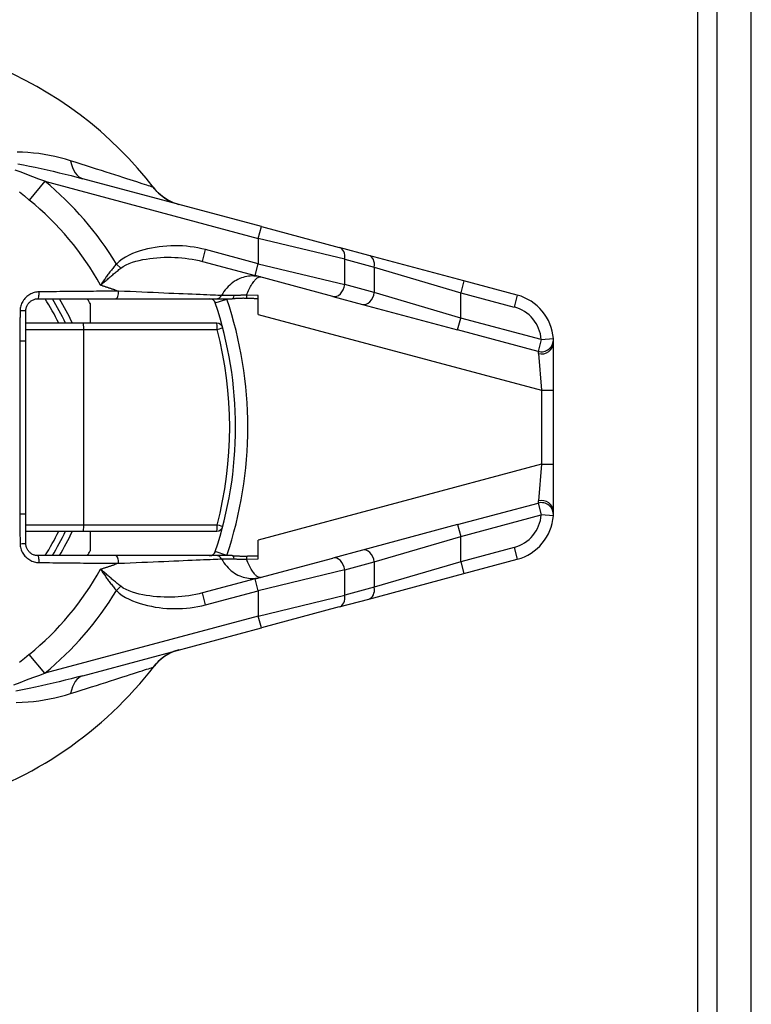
# Model space of a CAD drawing. Header units: inches. Extents: x 0 to 160, y -11 to 104.
# Tile 19 of 38: x 29.81 to 31.51, y 82.93 to 85.23. Entities that reach past the tile are written whole.
import ezdxf

# ---------------------------------------------------------------- set-up
doc = ezdxf.new("R2010")
doc.units = ezdxf.units.IN
doc.header["$LTSCALE"] = 9.635087
doc.header["$MEASUREMENT"] = 0
doc.layers.add('Visible Edges(ANSI)', color=7, linetype='Continuous', lineweight=25)
doc.layers.add('Visible Tangent Edges(ANSI)', color=7, linetype='Continuous', lineweight=25)

msp = doc.modelspace()

# ---------------------------------------------------------------- linework, layer by layer
at = {"layer": 'Visible Edges(ANSI)'}
for p, q in [((31.4336, 21.063), (31.4336, 90.257)), ((31.5133, 21.063), (31.5133, 90.257)), ((30.3708, 84.7473), (29.9544, 84.8589)), ((30.3708, 84.7473), (30.5523, 84.6986)), ((30.6211, 84.6802), (30.5523, 84.6986)), ((30.843, 84.6208), (30.6211, 84.6802)), ((30.2331, 84.6661), (30.356, 84.6331)), ((30.5376, 84.5845), (30.356, 84.6331)), ((30.9675, 84.5874), (30.843, 84.6208)), ((29.8497, 84.579), (30.0301, 84.579)), ((29.971, 84.5679), (29.971, 84.522)), ((30.0301, 84.579), (30.2656, 84.579)), ((30.2656, 84.579), (30.3024, 84.579)), ((30.3632, 84.5426), (30.3632, 84.5864)), ((30.5376, 84.5845), (30.6064, 84.566)), ((30.6064, 84.566), (30.8282, 84.5066)), ((29.8212, 84.4813), (29.8212, 84.5505)), ((29.9556, 84.522), (29.8212, 84.522)), ((30.2667, 84.522), (29.9556, 84.522)), ((29.8212, 84.0776), (29.8212, 84.4813)), ((31.0521, 84.3657), (31.0521, 84.4772)), ((31.0521, 84.1933), (31.0521, 84.3657)), ((31.0521, 84.0818), (31.0521, 84.1933)), ((29.8212, 84.0085), (29.8212, 84.0776)), ((29.8212, 84.037), (29.9556, 84.037)), ((29.9556, 84.037), (30.2667, 84.037)), ((29.971, 84.037), (29.971, 83.9911)), ((30.8282, 84.0524), (30.6064, 83.9929)), ((30.3632, 83.9725), (30.3632, 84.0164)), ((30.6064, 83.9929), (30.5376, 83.9745)), ((30.0301, 83.98), (29.8497, 83.98)), ((30.2656, 83.98), (30.0301, 83.98)), ((30.3024, 83.98), (30.2656, 83.98)), ((30.356, 83.9259), (30.5376, 83.9745)), ((30.843, 83.9382), (30.9675, 83.9716)), ((30.356, 83.9259), (30.2331, 83.8929)), ((30.6211, 83.8788), (30.843, 83.9382)), ((30.5523, 83.8603), (30.6211, 83.8788)), ((30.5523, 83.8603), (30.3708, 83.8117)), ((29.9544, 83.7001), (30.3708, 83.8117))]:
    msp.add_line(p, q, dxfattribs=at)
at = {"layer": 'Visible Edges(ANSI)', "flags": 128}
for points in [[(30.1783, 84.7989), (30.166, 84.8029), (30.1566, 84.8072), (30.1492, 84.8112), (30.1435, 84.815), (30.1354, 84.8212), (30.1302, 84.8259), (30.1267, 84.8295), (30.1243, 84.8322), (30.1215, 84.8356)], [(29.8212, 84.5505), (29.8213, 84.5524), (29.8215, 84.5542), (29.8218, 84.5561), (29.8222, 84.5579), (29.8228, 84.5597), (29.8234, 84.5615), (29.8242, 84.5632), (29.8251, 84.5648), (29.8261, 84.5664), (29.8272, 84.5679), (29.8284, 84.5694), (29.8297, 84.5707), (29.831, 84.572), (29.8325, 84.5732), (29.834, 84.5743), (29.8356, 84.5752), (29.8372, 84.5761), (29.8389, 84.5769), (29.8406, 84.5775), (29.8424, 84.578), (29.8442, 84.5785), (29.846, 84.5788), (29.8479, 84.5789), (29.8497, 84.579)], [(30.3368, 84.5799), (30.3353, 84.5799), (30.3338, 84.58), (30.3323, 84.58), (30.3308, 84.58), (30.3293, 84.5801), (30.3277, 84.5801), (30.3262, 84.58), (30.3247, 84.58), (30.3232, 84.58), (30.3217, 84.5799), (30.3202, 84.5798), (30.3187, 84.5798), (30.3172, 84.5797), (30.3158, 84.5796), (30.3144, 84.5795), (30.3131, 84.5794), (30.3117, 84.5793), (30.3103, 84.5793), (30.309, 84.5792), (30.3077, 84.5791), (30.3063, 84.5791), (30.305, 84.579), (30.3037, 84.579), (30.3024, 84.579)], [(30.3632, 84.5791), (30.3621, 84.5791), (30.361, 84.5791), (30.36, 84.5791), (30.3589, 84.5791), (30.3578, 84.5792), (30.3567, 84.5792), (30.3556, 84.5792), (30.3545, 84.5792), (30.3534, 84.5793), (30.3524, 84.5793), (30.3513, 84.5793), (30.3502, 84.5794), (30.3491, 84.5794), (30.348, 84.5794), (30.3468, 84.5795), (30.3457, 84.5795), (30.3446, 84.5796), (30.3435, 84.5796), (30.3424, 84.5796), (30.3413, 84.5797), (30.3402, 84.5797), (30.3391, 84.5798), (30.338, 84.5798), (30.3368, 84.5799)], [(31.0521, 84.4772), (31.0521, 84.4779), (31.0521, 84.4786), (31.0521, 84.4792), (31.0521, 84.4798), (31.052, 84.4804), (31.052, 84.481), (31.052, 84.4815), (31.052, 84.4821), (31.052, 84.4825), (31.0519, 84.483), (31.0519, 84.4834), (31.0519, 84.4838), (31.0519, 84.4842), (31.0519, 84.4845), (31.0518, 84.4848), (31.0518, 84.4851), (31.0518, 84.4853), (31.0518, 84.4855), (31.0518, 84.4857), (31.0518, 84.4858), (31.0517, 84.4859), (31.0517, 84.486), (31.0517, 84.4861), (31.0517, 84.4861)], [(31.0517, 84.0729), (31.0517, 84.0729), (31.0517, 84.073), (31.0517, 84.073), (31.0518, 84.0731), (31.0518, 84.0733), (31.0518, 84.0735), (31.0518, 84.0737), (31.0518, 84.0739), (31.0518, 84.0742), (31.0518, 84.0745), (31.0519, 84.0748), (31.0519, 84.0752), (31.0519, 84.0756), (31.0519, 84.076), (31.052, 84.0764), (31.052, 84.0769), (31.052, 84.0774), (31.052, 84.078), (31.052, 84.0785), (31.052, 84.0791), (31.0521, 84.0797), (31.0521, 84.0804), (31.0521, 84.0811), (31.0521, 84.0818)], [(29.8497, 83.98), (29.8479, 83.98), (29.846, 83.9802), (29.8442, 83.9805), (29.8424, 83.9809), (29.8406, 83.9815), (29.8389, 83.9821), (29.8372, 83.9829), (29.8356, 83.9837), (29.834, 83.9847), (29.8325, 83.9858), (29.831, 83.987), (29.8297, 83.9882), (29.8284, 83.9896), (29.8272, 83.991), (29.8261, 83.9925), (29.8251, 83.9941), (29.8242, 83.9958), (29.8234, 83.9975), (29.8228, 83.9993), (29.8222, 84.0011), (29.8218, 84.0029), (29.8215, 84.0047), (29.8213, 84.0066), (29.8212, 84.0085)], [(30.3024, 83.98), (30.3037, 83.98), (30.3051, 83.9799), (30.3065, 83.9799), (30.3079, 83.9798), (30.3092, 83.9798), (30.3106, 83.9797), (30.3119, 83.9796), (30.3132, 83.9795), (30.3145, 83.9795), (30.3159, 83.9794), (30.3174, 83.9793), (30.3189, 83.9792), (30.3204, 83.9791), (30.3219, 83.9791), (30.3234, 83.979), (30.3249, 83.979), (30.3264, 83.9789), (30.3279, 83.9789), (30.3294, 83.9789), (30.3309, 83.9789), (30.3324, 83.9789), (30.3339, 83.979), (30.3353, 83.979), (30.3368, 83.9791)], [(30.3368, 83.9791), (30.338, 83.9791), (30.3391, 83.9792), (30.3402, 83.9792), (30.3413, 83.9793), (30.3424, 83.9793), (30.3435, 83.9794), (30.3446, 83.9794), (30.3457, 83.9794), (30.3468, 83.9795), (30.3479, 83.9795), (30.349, 83.9796), (30.3501, 83.9796), (30.3512, 83.9796), (30.3523, 83.9797), (30.3534, 83.9797), (30.3545, 83.9797), (30.3556, 83.9797), (30.3567, 83.9798), (30.3578, 83.9798), (30.3588, 83.9798), (30.3599, 83.9798), (30.361, 83.9799), (30.3621, 83.9799), (30.3632, 83.9799)], [(30.1783, 83.7601), (30.166, 83.7561), (30.1566, 83.7518), (30.1492, 83.7477), (30.1435, 83.744), (30.1354, 83.7378), (30.1302, 83.7331), (30.1267, 83.7295), (30.1243, 83.7268), (30.1215, 83.7234)]]:
    msp.add_lwpolyline(points, dxfattribs=at)
at = {"layer": 'Visible Edges(ANSI)'}
for centre, radius, start, end in [((29.3976, 84.2795), 0.9128, 37.5315, 159.6397), ((29.3976, 84.2795), 0.5705, 25.1507, 31.6682), ((29.3976, 84.2795), 0.6418, 26.7049, 27.8181), ((30.2497, 84.5647), 0.0143, 18.5094, 90), ((29.3976, 84.2795), 0.9128, 341.4906, 18.5094), ((30.938, 84.4772), 0.1141, 4.4712, 75), ((30.2667, 84.5077), 0.0143, 14.7125, 90), ((30.938, 84.0818), 0.1141, 285, 355.5288), ((29.3976, 84.2795), 0.5705, 328.3318, 334.8493), ((30.2667, 84.0513), 0.0143, 270, 345.2875), ((29.3976, 84.2795), 0.6418, 332.1819, 333.2951), ((30.2497, 83.9942), 0.0143, 270, 341.4906), ((29.3976, 84.2795), 0.9128, 286.1276, 322.4685)]:
    msp.add_arc(centre, radius, start, end, dxfattribs=at)
at = {"layer": 'Visible Tangent Edges(ANSI)'}
for p, q in [((31.3887, 20.8819), (31.3887, 90.4381)), ((29.8653, 84.8532), (29.8294, 84.8092)), ((29.8653, 84.8532), (30.3634, 84.7197)), ((30.3634, 84.7197), (30.3708, 84.7473)), ((30.5651, 84.6711), (30.3634, 84.7197)), ((30.3634, 84.7197), (30.3634, 84.6607)), ((30.2331, 84.6661), (30.2405, 84.6936)), ((30.3634, 84.6607), (30.2405, 84.6936)), ((30.0425, 84.6502), (30.0325, 84.6601)), ((30.356, 84.6331), (30.3634, 84.6607)), ((30.3634, 84.6607), (30.5651, 84.612)), ((30.5651, 84.6711), (30.6339, 84.6527)), ((30.5651, 84.612), (30.5651, 84.6711)), ((30.6339, 84.6527), (30.8356, 84.5932)), ((30.6339, 84.6527), (30.6339, 84.5936)), ((30.6339, 84.5936), (30.5651, 84.612)), ((30.843, 84.6208), (30.8356, 84.5932)), ((30.0291, 84.5995), (30.0373, 84.5968)), ((30.8356, 84.5341), (30.6339, 84.5936)), ((30.8356, 84.5932), (30.9601, 84.5598)), ((30.8356, 84.5341), (30.8356, 84.5932)), ((30.2632, 84.5693), (30.2903, 84.5783)), ((30.3632, 84.5864), (30.3359, 84.5874)), ((30.9675, 84.5874), (30.9601, 84.5598)), ((30.3632, 84.5426), (31.0236, 84.3657)), ((30.8282, 84.5066), (30.8356, 84.5341)), ((31.0233, 84.4839), (30.8356, 84.5341)), ((29.8212, 84.5077), (29.9564, 84.5077)), ((29.9564, 84.5077), (30.2674, 84.5077)), ((29.9564, 84.0513), (29.9564, 84.5077)), ((31.0159, 84.4563), (30.8282, 84.5066)), ((29.8069, 84.4813), (29.8212, 84.4813)), ((29.8069, 84.4813), (29.8069, 84.0776)), ((31.0233, 84.4839), (31.0159, 84.4563)), ((31.0233, 84.4839), (31.0517, 84.4861)), ((31.0166, 84.4512), (31.0236, 84.3657)), ((31.0236, 84.3657), (31.0236, 84.1933)), ((31.0236, 84.3657), (31.0521, 84.3657)), ((31.0236, 84.1933), (30.3632, 84.0164)), ((31.0236, 84.1933), (31.0166, 84.1078)), ((31.0236, 84.1933), (31.0521, 84.1933)), ((30.8282, 84.0524), (31.0159, 84.1027)), ((31.0159, 84.1027), (31.0233, 84.0751)), ((29.8069, 84.0776), (29.8212, 84.0776)), ((30.8356, 84.0248), (31.0233, 84.0751)), ((31.0517, 84.0729), (31.0233, 84.0751)), ((29.9564, 84.0513), (29.8212, 84.0513)), ((30.2674, 84.0513), (29.9564, 84.0513)), ((30.8282, 84.0524), (30.8356, 84.0248)), ((30.6339, 83.9654), (30.8356, 84.0248)), ((30.8356, 83.9658), (30.8356, 84.0248)), ((30.9601, 83.9991), (30.8356, 83.9658)), ((30.9601, 83.9991), (30.9675, 83.9716)), ((30.2903, 83.9806), (30.2632, 83.9897)), ((30.3359, 83.9715), (30.3632, 83.9725)), ((30.0373, 83.9621), (30.0291, 83.9594)), ((30.5651, 83.9469), (30.3634, 83.8983)), ((30.5651, 83.9469), (30.6339, 83.9654)), ((30.5651, 83.8879), (30.5651, 83.9469)), ((30.8356, 83.9658), (30.6339, 83.9063)), ((30.6339, 83.9654), (30.6339, 83.9063)), ((30.8356, 83.9658), (30.843, 83.9382)), ((30.3634, 83.8983), (30.356, 83.9259)), ((30.0325, 83.8989), (30.0425, 83.9088)), ((30.6339, 83.9063), (30.5651, 83.8879)), ((30.2405, 83.8654), (30.2331, 83.8929)), ((30.2405, 83.8654), (30.3634, 83.8983)), ((30.3634, 83.8983), (30.3634, 83.8392)), ((30.3634, 83.8392), (30.5651, 83.8879)), ((30.3634, 83.8392), (29.8653, 83.7058)), ((30.3708, 83.8117), (30.3634, 83.8392)), ((29.8653, 83.7058), (29.8294, 83.7498))]:
    msp.add_line(p, q, dxfattribs=at)
at = {"layer": 'Visible Tangent Edges(ANSI)', "flags": 128}
for points in [[(29.9258, 84.9007), (29.9137, 84.9043), (29.9015, 84.9076), (29.8891, 84.9106), (29.8767, 84.9132), (29.8641, 84.9155), (29.8515, 84.9174), (29.8389, 84.9189), (29.8262, 84.92), (29.8136, 84.9206), (29.8011, 84.9206)], [(29.8029, 84.8938), (29.8162, 84.8913), (29.8296, 84.8886), (29.8433, 84.8858), (29.857, 84.8828), (29.8709, 84.8796), (29.8849, 84.8764), (29.8988, 84.873), (29.9128, 84.8696), (29.9267, 84.8661), (29.9406, 84.8625), (29.9544, 84.8589)], [(30.1179, 84.8392), (30.1163, 84.8397), (30.114, 84.8404), (30.111, 84.8414), (30.1074, 84.8426), (30.1031, 84.8439), (30.0982, 84.8455), (30.0927, 84.8473), (30.0866, 84.8493), (30.0799, 84.8514), (30.0726, 84.8538), (30.0648, 84.8563), (30.0566, 84.8589), (30.0478, 84.8617), (30.0386, 84.8647), (30.0289, 84.8678), (30.0188, 84.871), (30.0083, 84.8744), (29.9975, 84.8779), (29.9862, 84.8815), (29.9747, 84.8852), (29.9628, 84.889), (29.9507, 84.8928), (29.9383, 84.8967), (29.9258, 84.9007)], [(29.8653, 84.8532), (29.8514, 84.8583), (29.8375, 84.8635), (29.8239, 84.8686), (29.8102, 84.8739), (29.7966, 84.8791)], [(29.8063, 84.8284), (29.8178, 84.8187), (29.8294, 84.8092)], [(30.1215, 84.8356), (30.1213, 84.8358), (30.1211, 84.8361), (30.1209, 84.8363), (30.1207, 84.8366), (30.1205, 84.8368), (30.1203, 84.837), (30.1202, 84.8372), (30.12, 84.8374), (30.1198, 84.8376), (30.1197, 84.8378), (30.1195, 84.8379), (30.1193, 84.8381), (30.1192, 84.8382), (30.119, 84.8384), (30.1189, 84.8385), (30.1188, 84.8386), (30.1186, 84.8387), (30.1185, 84.8388), (30.1184, 84.8389), (30.1183, 84.839), (30.1182, 84.839), (30.1181, 84.8391), (30.118, 84.8391), (30.1179, 84.8392)], [(30.2405, 84.6936), (30.2317, 84.6958), (30.2228, 84.6977), (30.2138, 84.6992), (30.2048, 84.7005), (30.1957, 84.7014), (30.1866, 84.7021), (30.1775, 84.7024), (30.1683, 84.7025), (30.1592, 84.7023), (30.1501, 84.7018), (30.1411, 84.7011), (30.132, 84.7001), (30.123, 84.6987), (30.1141, 84.6971), (30.1052, 84.6952), (30.0964, 84.693), (30.0876, 84.6905), (30.0788, 84.6876), (30.0703, 84.6843), (30.062, 84.6806), (30.0539, 84.6764), (30.0463, 84.6716), (30.0391, 84.6662), (30.0325, 84.6601)], [(30.0325, 84.6601), (30.0307, 84.6581), (30.029, 84.656), (30.0273, 84.654), (30.0256, 84.652), (30.024, 84.6499), (30.0223, 84.6478), (30.0207, 84.6458), (30.019, 84.6437), (30.0174, 84.6416), (30.0158, 84.6395), (30.0143, 84.6374), (30.0127, 84.6353), (30.0112, 84.6332), (30.0097, 84.6311), (30.0082, 84.6291), (30.0067, 84.627), (30.0052, 84.6249), (30.0038, 84.6228), (30.0023, 84.6207), (30.0009, 84.6187), (29.9996, 84.6166), (29.9982, 84.6146), (29.9968, 84.6125), (29.9955, 84.6105)], [(30.0425, 84.6502), (30.0486, 84.6544), (30.0553, 84.6582), (30.0624, 84.6614), (30.0699, 84.6642), (30.0777, 84.6665), (30.0857, 84.6686), (30.0939, 84.6703), (30.1021, 84.6717), (30.1104, 84.6729), (30.1186, 84.674), (30.1269, 84.6747), (30.1352, 84.6753), (30.1436, 84.6757), (30.1519, 84.6758), (30.1602, 84.6758), (30.1685, 84.6755), (30.1768, 84.6751), (30.185, 84.6744), (30.1932, 84.6736), (30.2014, 84.6725), (30.2095, 84.6712), (30.2174, 84.6697), (30.2253, 84.668), (30.2331, 84.6661)], [(29.9955, 84.6105), (29.9973, 84.6121), (29.9991, 84.6137), (30.0009, 84.6153), (30.0028, 84.6169), (30.0046, 84.6185), (30.0065, 84.6202), (30.0084, 84.6218), (30.0103, 84.6235), (30.0122, 84.6251), (30.0142, 84.6268), (30.0161, 84.6284), (30.0181, 84.6301), (30.0201, 84.6318), (30.0221, 84.6335), (30.0241, 84.6351), (30.0261, 84.6368), (30.0281, 84.6385), (30.0301, 84.6402), (30.0322, 84.6419), (30.0342, 84.6435), (30.0363, 84.6452), (30.0384, 84.6469), (30.0405, 84.6485), (30.0425, 84.6502)], [(30.0291, 84.5995), (30.0277, 84.6), (30.0264, 84.6004), (30.025, 84.6009), (30.0236, 84.6013), (30.0222, 84.6018), (30.0208, 84.6022), (30.0194, 84.6027), (30.018, 84.6031), (30.0166, 84.6036), (30.0152, 84.6041), (30.0139, 84.6045), (30.0125, 84.605), (30.0111, 84.6054), (30.0097, 84.6059), (30.0082, 84.6063), (30.0068, 84.6068), (30.0054, 84.6073), (30.004, 84.6077), (30.0026, 84.6082), (30.0012, 84.6087), (29.9998, 84.6091), (29.9984, 84.6096), (29.9969, 84.6101), (29.9955, 84.6105)], [(30.3685, 84.6298), (30.3646, 84.6307), (30.3607, 84.6314), (30.3568, 84.6319), (30.3528, 84.6321), (30.3488, 84.6322), (30.3447, 84.632), (30.3406, 84.6316), (30.3365, 84.631), (30.3324, 84.6301), (30.3283, 84.629), (30.3242, 84.6276), (30.3202, 84.626), (30.3161, 84.6241), (30.3121, 84.622), (30.3082, 84.6197), (30.3043, 84.617), (30.3005, 84.6141), (30.2968, 84.611), (30.2932, 84.6075), (30.2898, 84.6038), (30.2865, 84.5999), (30.2834, 84.5956), (30.2805, 84.5912), (30.2778, 84.5865)], [(30.3359, 84.5874), (30.3375, 84.5912), (30.339, 84.5948), (30.3406, 84.5982), (30.3422, 84.6015), (30.3438, 84.6045), (30.3453, 84.6074), (30.3468, 84.6101), (30.3484, 84.6127), (30.3499, 84.615), (30.3513, 84.6172), (30.3528, 84.6192), (30.3542, 84.621), (30.3556, 84.6227), (30.3569, 84.6242), (30.3583, 84.6255), (30.3596, 84.6266), (30.3608, 84.6276), (30.362, 84.6284), (30.3632, 84.629), (30.3643, 84.6295), (30.3654, 84.6298), (30.3665, 84.63), (30.3675, 84.63), (30.3685, 84.6298)], [(29.8522, 84.595), (29.8494, 84.5949), (29.8466, 84.5946), (29.8437, 84.5941), (29.841, 84.5934), (29.8382, 84.5925), (29.8355, 84.5915), (29.8329, 84.5903), (29.8304, 84.589), (29.8279, 84.5875), (29.8256, 84.5858), (29.8234, 84.584), (29.8213, 84.582), (29.8193, 84.58), (29.8174, 84.5777), (29.8157, 84.5754), (29.8141, 84.573), (29.8127, 84.5705), (29.8115, 84.5679), (29.8104, 84.5652), (29.8096, 84.5624), (29.8088, 84.5596), (29.8083, 84.5568), (29.808, 84.5539), (29.8079, 84.5511)], [(30.0373, 84.5968), (30.0303, 84.5968), (30.0231, 84.5967), (30.0159, 84.5967), (30.0086, 84.5966), (30.0012, 84.5965), (29.9938, 84.5965), (29.9863, 84.5964), (29.9788, 84.5963), (29.9711, 84.5963), (29.9635, 84.5962), (29.9557, 84.5961), (29.948, 84.596), (29.9402, 84.596), (29.9323, 84.5959), (29.9244, 84.5958), (29.9165, 84.5957), (29.9085, 84.5956), (29.9005, 84.5956), (29.8925, 84.5955), (29.8845, 84.5954), (29.8764, 84.5953), (29.8684, 84.5952), (29.8603, 84.5951), (29.8522, 84.595)], [(30.2778, 84.5865), (30.2739, 84.5866), (30.2692, 84.5868), (30.2638, 84.5871), (30.2578, 84.5873), (30.2511, 84.5876), (30.2438, 84.5879), (30.2359, 84.5882), (30.2275, 84.5886), (30.2185, 84.589), (30.209, 84.5894), (30.199, 84.5898), (30.1886, 84.5903), (30.1778, 84.5908), (30.1665, 84.5912), (30.1549, 84.5917), (30.1429, 84.5923), (30.1305, 84.5928), (30.1179, 84.5934), (30.105, 84.5939), (30.0918, 84.5945), (30.0784, 84.5951), (30.0649, 84.5957), (30.0512, 84.5962), (30.0373, 84.5968)], [(30.3074, 84.5867), (30.3056, 84.5867), (30.3038, 84.5867), (30.302, 84.5866), (30.3003, 84.5866), (30.2986, 84.5866), (30.297, 84.5866), (30.2954, 84.5865), (30.2939, 84.5865), (30.2924, 84.5865), (30.291, 84.5865), (30.2896, 84.5865), (30.2883, 84.5865), (30.2871, 84.5865), (30.2859, 84.5864), (30.2848, 84.5864), (30.2837, 84.5864), (30.2827, 84.5864), (30.2818, 84.5864), (30.281, 84.5864), (30.2802, 84.5864), (30.2795, 84.5864), (30.2789, 84.5865), (30.2783, 84.5865), (30.2778, 84.5865)], [(30.3359, 84.5874), (30.3347, 84.5874), (30.3335, 84.5874), (30.3322, 84.5873), (30.331, 84.5873), (30.3298, 84.5872), (30.3286, 84.5872), (30.3274, 84.5872), (30.3262, 84.5871), (30.325, 84.5871), (30.3238, 84.5871), (30.3225, 84.5871), (30.3213, 84.587), (30.3201, 84.587), (30.3189, 84.587), (30.3177, 84.5869), (30.3166, 84.5869), (30.3154, 84.5869), (30.3142, 84.5869), (30.313, 84.5868), (30.3119, 84.5868), (30.3107, 84.5868), (30.3096, 84.5868), (30.3085, 84.5867), (30.3074, 84.5867)], [(29.8079, 84.5511), (29.8078, 84.5482), (29.8078, 84.5453), (29.8078, 84.5424), (29.8077, 84.5394), (29.8077, 84.5365), (29.8076, 84.5336), (29.8076, 84.5307), (29.8076, 84.5278), (29.8075, 84.5249), (29.8075, 84.522), (29.8074, 84.5191), (29.8074, 84.5162), (29.8074, 84.5133), (29.8073, 84.5104), (29.8073, 84.5075), (29.8072, 84.5046), (29.8072, 84.5017), (29.8072, 84.4988), (29.8071, 84.4959), (29.8071, 84.4929), (29.8071, 84.49), (29.807, 84.4871), (29.807, 84.4842), (29.8069, 84.4813)], [(31.0159, 84.4563), (31.0159, 84.4563), (31.0159, 84.4563), (31.0159, 84.4562), (31.0159, 84.4562), (31.016, 84.4561), (31.016, 84.456), (31.016, 84.4558), (31.016, 84.4557), (31.0161, 84.4556), (31.0161, 84.4554), (31.0161, 84.4552), (31.0161, 84.455), (31.0162, 84.4548), (31.0162, 84.4545), (31.0163, 84.4543), (31.0163, 84.454), (31.0163, 84.4537), (31.0164, 84.4534), (31.0164, 84.453), (31.0164, 84.4527), (31.0165, 84.4523), (31.0165, 84.452), (31.0165, 84.4516), (31.0166, 84.4512)], [(31.0166, 84.1078), (31.0165, 84.1074), (31.0165, 84.107), (31.0165, 84.1066), (31.0164, 84.1063), (31.0164, 84.1059), (31.0164, 84.1056), (31.0163, 84.1053), (31.0163, 84.105), (31.0163, 84.1047), (31.0162, 84.1045), (31.0162, 84.1042), (31.0161, 84.104), (31.0161, 84.1038), (31.0161, 84.1036), (31.0161, 84.1034), (31.016, 84.1033), (31.016, 84.1031), (31.016, 84.103), (31.016, 84.1029), (31.0159, 84.1028), (31.0159, 84.1028), (31.0159, 84.1027), (31.0159, 84.1027), (31.0159, 84.1027)], [(29.8069, 84.0776), (29.807, 84.0747), (29.807, 84.0718), (29.8071, 84.0689), (29.8071, 84.066), (29.8071, 84.0631), (29.8072, 84.0602), (29.8072, 84.0573), (29.8072, 84.0544), (29.8073, 84.0515), (29.8073, 84.0486), (29.8074, 84.0457), (29.8074, 84.0428), (29.8074, 84.0399), (29.8075, 84.037), (29.8075, 84.0341), (29.8076, 84.0312), (29.8076, 84.0283), (29.8076, 84.0253), (29.8077, 84.0224), (29.8077, 84.0195), (29.8078, 84.0166), (29.8078, 84.0137), (29.8078, 84.0108), (29.8079, 84.0079)], [(29.8079, 84.0079), (29.808, 84.005), (29.8083, 84.0022), (29.8089, 83.9994), (29.8096, 83.9966), (29.8104, 83.9938), (29.8115, 83.9911), (29.8127, 83.9885), (29.8141, 83.986), (29.8157, 83.9835), (29.8174, 83.9812), (29.8193, 83.979), (29.8213, 83.9769), (29.8234, 83.975), (29.8256, 83.9732), (29.8279, 83.9715), (29.8304, 83.97), (29.8329, 83.9686), (29.8355, 83.9675), (29.8382, 83.9664), (29.8409, 83.9656), (29.8437, 83.9649), (29.8465, 83.9644), (29.8494, 83.9641), (29.8522, 83.964)], [(30.0373, 83.9621), (30.0512, 83.9627), (30.0649, 83.9633), (30.0784, 83.9639), (30.0918, 83.9645), (30.105, 83.9651), (30.1179, 83.9656), (30.1305, 83.9662), (30.1429, 83.9667), (30.1549, 83.9672), (30.1665, 83.9677), (30.1778, 83.9682), (30.1886, 83.9687), (30.199, 83.9691), (30.209, 83.9696), (30.2185, 83.97), (30.2275, 83.9704), (30.2359, 83.9707), (30.2438, 83.9711), (30.2511, 83.9714), (30.2578, 83.9716), (30.2638, 83.9719), (30.2692, 83.9721), (30.2739, 83.9723), (30.2778, 83.9725)], [(30.2778, 83.9725), (30.2783, 83.9725), (30.2789, 83.9725), (30.2795, 83.9725), (30.2802, 83.9725), (30.281, 83.9725), (30.2818, 83.9725), (30.2827, 83.9725), (30.2837, 83.9725), (30.2848, 83.9725), (30.2859, 83.9725), (30.2871, 83.9725), (30.2883, 83.9725), (30.2896, 83.9725), (30.291, 83.9725), (30.2924, 83.9725), (30.2939, 83.9725), (30.2954, 83.9724), (30.297, 83.9724), (30.2986, 83.9724), (30.3003, 83.9724), (30.302, 83.9723), (30.3038, 83.9723), (30.3056, 83.9723), (30.3074, 83.9722)], [(30.2778, 83.9725), (30.2805, 83.9678), (30.2834, 83.9633), (30.2865, 83.9591), (30.2898, 83.9551), (30.2932, 83.9514), (30.2968, 83.948), (30.3005, 83.9448), (30.3043, 83.9419), (30.3082, 83.9393), (30.3121, 83.9369), (30.3161, 83.9348), (30.3202, 83.933), (30.3242, 83.9314), (30.3283, 83.93), (30.3324, 83.9289), (30.3365, 83.928), (30.3406, 83.9274), (30.3447, 83.927), (30.3488, 83.9268), (30.3528, 83.9268), (30.3568, 83.9271), (30.3607, 83.9276), (30.3646, 83.9283), (30.3685, 83.9292)], [(30.3074, 83.9722), (30.3085, 83.9722), (30.3096, 83.9722), (30.3107, 83.9722), (30.3119, 83.9722), (30.313, 83.9721), (30.3142, 83.9721), (30.3154, 83.9721), (30.3166, 83.9721), (30.3177, 83.972), (30.3189, 83.972), (30.3201, 83.972), (30.3213, 83.972), (30.3225, 83.9719), (30.3238, 83.9719), (30.325, 83.9719), (30.3262, 83.9718), (30.3274, 83.9718), (30.3286, 83.9718), (30.3298, 83.9717), (30.331, 83.9717), (30.3322, 83.9717), (30.3335, 83.9716), (30.3347, 83.9716), (30.3359, 83.9715)], [(30.3685, 83.9292), (30.3675, 83.929), (30.3665, 83.929), (30.3654, 83.9292), (30.3643, 83.9295), (30.3632, 83.9299), (30.362, 83.9306), (30.3608, 83.9314), (30.3596, 83.9324), (30.3583, 83.9335), (30.3569, 83.9348), (30.3556, 83.9363), (30.3542, 83.9379), (30.3528, 83.9398), (30.3513, 83.9418), (30.3499, 83.9439), (30.3484, 83.9463), (30.3468, 83.9488), (30.3453, 83.9515), (30.3438, 83.9544), (30.3422, 83.9575), (30.3406, 83.9607), (30.339, 83.9642), (30.3375, 83.9678), (30.3359, 83.9715)], [(29.8522, 83.964), (29.8603, 83.9639), (29.8684, 83.9638), (29.8764, 83.9637), (29.8845, 83.9636), (29.8925, 83.9635), (29.9005, 83.9634), (29.9085, 83.9633), (29.9165, 83.9632), (29.9244, 83.9632), (29.9323, 83.9631), (29.9402, 83.963), (29.948, 83.9629), (29.9557, 83.9628), (29.9635, 83.9628), (29.9711, 83.9627), (29.9788, 83.9626), (29.9863, 83.9626), (29.9938, 83.9625), (30.0012, 83.9624), (30.0086, 83.9624), (30.0159, 83.9623), (30.0231, 83.9622), (30.0303, 83.9622), (30.0373, 83.9621)], [(29.9955, 83.9484), (29.9969, 83.9489), (29.9984, 83.9494), (29.9998, 83.9498), (30.0012, 83.9503), (30.0026, 83.9508), (30.004, 83.9512), (30.0054, 83.9517), (30.0068, 83.9522), (30.0082, 83.9526), (30.0097, 83.9531), (30.0111, 83.9535), (30.0125, 83.954), (30.0139, 83.9545), (30.0152, 83.9549), (30.0166, 83.9554), (30.018, 83.9558), (30.0194, 83.9563), (30.0208, 83.9567), (30.0222, 83.9572), (30.0236, 83.9576), (30.025, 83.9581), (30.0264, 83.9585), (30.0277, 83.959), (30.0291, 83.9594)], [(30.0425, 83.9088), (30.0405, 83.9105), (30.0384, 83.9121), (30.0363, 83.9138), (30.0342, 83.9154), (30.0322, 83.9171), (30.0301, 83.9188), (30.0281, 83.9205), (30.0261, 83.9221), (30.0241, 83.9238), (30.0221, 83.9255), (30.0201, 83.9272), (30.0181, 83.9289), (30.0161, 83.9305), (30.0142, 83.9322), (30.0122, 83.9339), (30.0103, 83.9355), (30.0084, 83.9372), (30.0065, 83.9388), (30.0046, 83.9404), (30.0028, 83.9421), (30.0009, 83.9437), (29.9991, 83.9453), (29.9973, 83.9469), (29.9955, 83.9484)], [(29.9955, 83.9484), (29.9968, 83.9464), (29.9982, 83.9444), (29.9996, 83.9424), (30.0009, 83.9403), (30.0023, 83.9382), (30.0038, 83.9362), (30.0052, 83.9341), (30.0067, 83.932), (30.0082, 83.9299), (30.0097, 83.9278), (30.0112, 83.9257), (30.0127, 83.9236), (30.0143, 83.9216), (30.0158, 83.9195), (30.0174, 83.9174), (30.019, 83.9153), (30.0207, 83.9132), (30.0223, 83.9111), (30.024, 83.9091), (30.0256, 83.907), (30.0273, 83.905), (30.029, 83.9029), (30.0307, 83.9009), (30.0325, 83.8989)], [(30.0325, 83.8989), (30.0391, 83.8928), (30.0463, 83.8874), (30.0539, 83.8826), (30.062, 83.8784), (30.0703, 83.8746), (30.0788, 83.8714), (30.0876, 83.8685), (30.0964, 83.866), (30.1052, 83.8638), (30.1141, 83.8619), (30.123, 83.8602), (30.132, 83.8589), (30.1411, 83.8579), (30.1501, 83.8571), (30.1592, 83.8567), (30.1683, 83.8565), (30.1775, 83.8565), (30.1866, 83.8569), (30.1957, 83.8576), (30.2048, 83.8585), (30.2138, 83.8598), (30.2228, 83.8613), (30.2317, 83.8632), (30.2405, 83.8654)], [(30.2331, 83.8929), (30.2253, 83.891), (30.2174, 83.8892), (30.2095, 83.8877), (30.2014, 83.8865), (30.1932, 83.8854), (30.185, 83.8845), (30.1768, 83.8839), (30.1685, 83.8834), (30.1602, 83.8832), (30.1519, 83.8831), (30.1436, 83.8833), (30.1352, 83.8837), (30.1269, 83.8842), (30.1186, 83.885), (30.1104, 83.886), (30.1021, 83.8873), (30.0939, 83.8887), (30.0857, 83.8904), (30.0777, 83.8924), (30.0699, 83.8948), (30.0624, 83.8976), (30.0553, 83.9008), (30.0486, 83.9045), (30.0425, 83.9088)], [(29.8294, 83.7498), (29.8178, 83.7402), (29.8062, 83.7306)], [(29.9258, 83.6583), (29.9383, 83.6622), (29.9507, 83.6661), (29.9627, 83.67), (29.9745, 83.6737), (29.986, 83.6774), (29.9972, 83.681), (30.008, 83.6844), (30.0184, 83.6878), (30.0285, 83.691), (30.0382, 83.6941), (30.0475, 83.6971), (30.0563, 83.7), (30.0646, 83.7026), (30.0724, 83.7052), (30.0797, 83.7075), (30.0864, 83.7097), (30.0925, 83.7116), (30.0981, 83.7134), (30.103, 83.715), (30.1073, 83.7164), (30.111, 83.7176), (30.114, 83.7185), (30.1163, 83.7193), (30.1179, 83.7198)], [(30.1179, 83.7198), (30.118, 83.7198), (30.1181, 83.7199), (30.1182, 83.7199), (30.1183, 83.72), (30.1184, 83.7201), (30.1185, 83.7202), (30.1186, 83.7203), (30.1188, 83.7204), (30.1189, 83.7205), (30.119, 83.7206), (30.1192, 83.7207), (30.1193, 83.7209), (30.1195, 83.7211), (30.1197, 83.7212), (30.1198, 83.7214), (30.12, 83.7216), (30.1202, 83.7218), (30.1203, 83.722), (30.1205, 83.7222), (30.1207, 83.7224), (30.1209, 83.7226), (30.1211, 83.7229), (30.1213, 83.7231), (30.1215, 83.7234)], [(29.7936, 83.6791), (29.8078, 83.6845), (29.8227, 83.6901), (29.8374, 83.6955), (29.8514, 83.7006), (29.8653, 83.7058)], [(29.9544, 83.7001), (29.9406, 83.6965), (29.9267, 83.6929), (29.9129, 83.6894), (29.899, 83.686), (29.8851, 83.6826), (29.8713, 83.6794), (29.8575, 83.6763), (29.8437, 83.6733), (29.8288, 83.6701), (29.8132, 83.6668), (29.7979, 83.6638)], [(29.7984, 83.6373), (29.8129, 83.638), (29.8266, 83.6391), (29.8392, 83.6402), (29.8518, 83.6417), (29.8644, 83.6435), (29.8768, 83.6458), (29.8892, 83.6484), (29.9015, 83.6513), (29.9137, 83.6546), (29.9258, 83.6583)]]:
    msp.add_lwpolyline(points, dxfattribs=at)
at = {"layer": 'Visible Tangent Edges(ANSI)'}
for centre, radius, start, end in [((29.3976, 84.2795), 0.7402, 30.9402, 50.8129), ((29.3976, 84.2795), 0.6834, 28.9712, 50.8129), ((29.3976, 84.2795), 0.5562, 25.8424, 32.579), ((29.3976, 84.2795), 0.5848, 24.4963, 30.8102), ((30.2497, 84.5647), 0.0428, 18.5094, 19.4712), ((29.3976, 84.2795), 0.9413, 341.4906, 18.5094), ((30.938, 84.4772), 0.0856, 4.4712, 75), ((29.3984, 84.2795), 0.8985, 345.2875, 14.7125), ((31.0233, 84.4839), 0.0285, 255, 4.4712), ((31.0233, 84.0751), 0.0285, 355.5288, 105), ((30.938, 84.0818), 0.0856, 285, 355.5288), ((29.3976, 84.2795), 0.5562, 327.421, 334.1576), ((29.3976, 84.2795), 0.5848, 329.1898, 335.5037), ((30.2497, 83.9942), 0.0428, 340.5288, 341.4906), ((29.3976, 84.2795), 0.6834, 309.1871, 331.0288), ((29.3976, 84.2795), 0.7402, 309.1871, 329.0598)]:
    msp.add_arc(centre, radius, start, end, dxfattribs=at)
for centre, major_axis, ratio, start_param, end_param in [((29.9839, 84.9691), (-0.0295, -0.1102), 0.479095, 5.502885, 6.283185), ((30.2078, 84.9091), (-0.0295, -0.1102), 0.996014, 5.63287, 6.283185), ((30.5449, 84.6711), (0.0074, 0.0276), 0.694747, 4.896439, 6.283185), ((30.6138, 84.6527), (0.0074, 0.0276), 0.694747, 4.896439, 6.283185), ((30.5449, 84.612), (-0.0074, -0.0276), 0.694747, 0, 1.754846), ((29.8497, 84.5933), (0, -0.0143), 0.175836, 0, 1.692227), ((30.0301, 84.5933), (0, -0.0143), 0.522562, 0, 1.824446), ((30.6138, 84.5936), (-0.0074, -0.0276), 0.694747, 0, 1.754846), ((30.2656, 84.5933), (0, -0.0143), 0.975069, 0, 1.075411), ((30.3024, 84.5933), (0, -0.0143), 0.39505, 0, 1.094555), ((30.3374, 84.5933), (0, -0.0143), 0.120075, 5.133684, 5.931805), ((29.8069, 84.5505), (0.0143, 0), 0.043172, 0, 1.505676), ((29.9556, 84.5077), (0, 0.0143), 0.052336, 4.712389, 6.283185), ((30.2667, 84.5077), (0, 0.0143), 0.052336, 4.712389, 6.283185), ((30.2667, 84.5077), (0.0138, 0.0036), 0.013309, 4.763031, 6.283185), ((31.0236, 84.4772), (0.0285, 0), 0.940453, 4.465535, 6.283185), ((31.0236, 84.0818), (0.0285, 0), 0.940453, 0, 1.817651), ((29.9556, 84.0513), (0, -0.0143), 0.052336, 0, 1.570796), ((30.2667, 84.0513), (0, -0.0143), 0.052336, 0, 1.570796), ((30.2667, 84.0513), (0.0138, -0.0036), 0.013309, 0, 1.520155), ((29.8069, 84.0085), (0.0143, 0), 0.043172, 4.77751, 6.283185), ((30.6138, 83.9654), (-0.0074, 0.0276), 0.694747, 4.528339, 6.283185), ((29.8497, 83.9657), (0, 0.0143), 0.175836, 4.590958, 6.283185), ((30.0301, 83.9657), (0, 0.0143), 0.522562, 4.458739, 6.283185), ((30.2656, 83.9657), (0, 0.0143), 0.975069, 5.207774, 6.283185), ((30.3024, 83.9657), (0, 0.0143), 0.39505, 5.18863, 6.283185), ((30.3374, 83.9657), (0, 0.0143), 0.120075, 0.351381, 1.149502), ((30.5449, 83.9469), (-0.0074, 0.0276), 0.694747, 4.528339, 6.283185), ((30.6138, 83.9063), (0.0074, -0.0276), 0.694747, 0, 1.386746), ((30.5449, 83.8879), (0.0074, -0.0276), 0.694747, 0, 1.386746), ((30.2078, 83.6499), (-0.0295, 0.1102), 0.996014, 0, 0.650315), ((29.9839, 83.5899), (-0.0295, 0.1102), 0.479095, 0, 0.780301)]:
    msp.add_ellipse(centre, major_axis=major_axis, ratio=ratio, start_param=start_param, end_param=end_param, dxfattribs=at)

doc.saveas('drawing.dxf')
